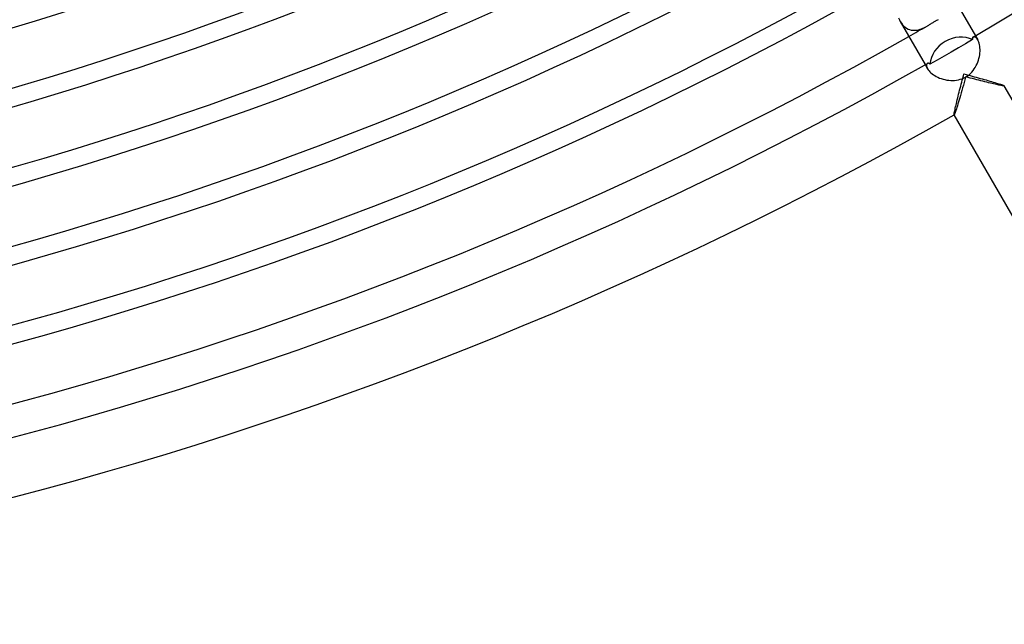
# Model space of a CAD drawing. Header units: millimetres. Extents: x -310 to 310, y -273 to 273.
# Tile 40 of 76: x 69 to 137, y -270 to -228. Entities that reach past the tile are written whole.
import ezdxf

# ---------------------------------------------------------------- set-up
doc = ezdxf.new("R2010")
doc.units = ezdxf.units.MM
doc.layers.add('HIDDEN', color=7, linetype='Continuous')
doc.layers.add('THICK', color=7, linetype='Continuous')

msp = doc.modelspace()

# ---------------------------------------------------------------- linework, layer by layer
at = {"layer": 'HIDDEN'}
for p, q in [((129.544, -228.377), (129.62, -228.496)), ((131.709, -228.502), (131.763, -228.47)), ((131.763, -228.47), (131.817, -228.438)), ((131.817, -228.438), (131.871, -228.407)), ((131.871, -228.407), (131.911, -228.383)), ((131.911, -228.383), (131.951, -228.361)), ((131.951, -228.361), (131.991, -228.339)), ((131.991, -228.339), (132.033, -228.315)), ((132.033, -228.315), (132.079, -228.29)), ((132.079, -228.29), (132.128, -228.263)), ((132.128, -228.263), (132.181, -228.234)), ((129.62, -228.496), (129.702, -228.602)), ((129.702, -228.602), (129.791, -228.695)), ((129.791, -228.695), (129.884, -228.775)), ((129.884, -228.775), (129.982, -228.841)), ((129.982, -228.841), (130.082, -228.894)), ((130.082, -228.894), (130.184, -228.935)), ((130.184, -228.935), (130.287, -228.963)), ((130.287, -228.963), (130.391, -228.979)), ((130.391, -228.979), (130.496, -228.985)), ((130.496, -228.985), (130.601, -228.981)), ((130.601, -228.981), (130.706, -228.967)), ((130.706, -228.967), (130.81, -228.945)), ((130.81, -228.945), (130.913, -228.916)), ((130.913, -228.916), (131.013, -228.88)), ((131.013, -228.88), (131.111, -228.838)), ((131.111, -228.838), (131.207, -228.793)), ((131.207, -228.793), (131.299, -228.744)), ((131.299, -228.744), (131.389, -228.694)), ((131.389, -228.694), (131.428, -228.671)), ((131.428, -228.671), (131.47, -228.647)), ((131.47, -228.647), (131.513, -228.62)), ((131.513, -228.62), (131.559, -228.593)), ((131.559, -228.593), (131.608, -228.564)), ((131.608, -228.564), (131.657, -228.533)), ((131.657, -228.533), (131.709, -228.502)), ((134.605, -229.435), (134.575, -229.446)), ((134.64, -229.433), (134.605, -229.435)), ((134.679, -229.441), (134.64, -229.433)), ((134.722, -229.46), (134.679, -229.441)), ((134.766, -229.489), (134.722, -229.46)), ((134.728, -229.356), (134.898, -229.65)), ((134.81, -229.53), (134.766, -229.489)), ((134.855, -229.584), (134.81, -229.53)), ((134.898, -229.65), (134.855, -229.584)), ((134.933, -229.718), (134.898, -229.65)), ((134.966, -229.796), (134.933, -229.718)), ((134.994, -229.883), (134.966, -229.796)), ((135.018, -229.979), (134.994, -229.883)), ((135.036, -230.083), (135.018, -229.979)), ((135.048, -230.192), (135.036, -230.083)), ((135.045, -230.551), (135.053, -230.427)), ((135.054, -230.307), (135.048, -230.192)), ((135.053, -230.427), (135.054, -230.307)), ((134.847, -231.304), (134.898, -231.181)), ((134.898, -231.181), (134.942, -231.056)), ((134.942, -231.056), (134.978, -230.93)), ((134.978, -230.93), (135.007, -230.803)), ((135.007, -230.803), (135.03, -230.677)), ((135.03, -230.677), (135.045, -230.551)), ((131.264, -231.356), (131.434, -231.65)), ((131.362, -231.356), (131.357, -231.402)), ((131.357, -231.402), (131.361, -231.455)), ((131.361, -231.455), (131.374, -231.515)), ((131.375, -231.318), (131.362, -231.356)), ((131.374, -231.515), (131.398, -231.58)), ((131.394, -231.289), (131.375, -231.318)), ((131.419, -231.269), (131.394, -231.289)), ((131.398, -231.58), (131.434, -231.65)), ((131.434, -231.65), (131.475, -231.715)), ((131.475, -231.715), (131.527, -231.782)), ((131.527, -231.782), (131.589, -231.851)), ((131.589, -231.851), (131.659, -231.919)), ((134.393, -231.959), (134.486, -231.864)), ((134.486, -231.864), (134.573, -231.762)), ((134.573, -231.762), (134.652, -231.654)), ((134.652, -231.654), (134.724, -231.542)), ((134.724, -231.542), (134.789, -231.425)), ((134.789, -231.425), (134.847, -231.304)), ((131.659, -231.919), (131.74, -231.986)), ((131.74, -231.986), (131.829, -232.052)), ((131.829, -232.052), (131.927, -232.115)), ((131.927, -232.115), (132.031, -232.174)), ((132.031, -232.174), (132.141, -232.228)), ((132.141, -232.228), (132.257, -232.278)), ((132.257, -232.278), (132.378, -232.322)), ((132.378, -232.322), (132.503, -232.36)), ((132.503, -232.36), (132.631, -232.391)), ((132.631, -232.391), (132.761, -232.416)), ((132.761, -232.416), (132.893, -232.433)), ((132.893, -232.433), (133.026, -232.443)), ((133.026, -232.443), (133.159, -232.445)), ((133.159, -232.445), (133.293, -232.439)), ((133.293, -232.439), (133.425, -232.424)), ((133.425, -232.424), (133.557, -232.4)), ((133.557, -232.4), (133.686, -232.367)), ((133.686, -232.367), (133.813, -232.325)), ((133.813, -232.325), (133.936, -232.273)), ((133.936, -232.273), (134.055, -232.211)), ((134.003, -232.402), (133.952, -232.59)), ((134.055, -232.211), (134.003, -232.402)), ((134.073, -232.2), (134.186, -232.128)), ((134.228, -232.241), (134.073, -232.2)), ((134.186, -232.128), (134.293, -232.047)), ((134.381, -232.282), (134.228, -232.241)), ((134.293, -232.047), (134.393, -231.959)), ((134.532, -232.321), (134.381, -232.282)), ((134.682, -232.36), (134.532, -232.321)), ((134.829, -232.398), (134.682, -232.36)), ((134.974, -232.435), (134.829, -232.398)), ((135.115, -232.471), (134.974, -232.435)), ((135.254, -232.506), (135.115, -232.471)), ((135.389, -232.539), (135.254, -232.506)), ((135.519, -232.571), (135.389, -232.539)), ((135.645, -232.602), (135.519, -232.571)), ((133.8, -233.135), (133.751, -233.308)), ((133.85, -232.957), (133.8, -233.135)), ((133.901, -232.775), (133.85, -232.957)), ((133.952, -232.59), (133.901, -232.775)), ((135.765, -232.631), (135.645, -232.602)), ((135.879, -232.658), (135.765, -232.631)), ((135.987, -232.683), (135.879, -232.658)), ((136.089, -232.706), (135.987, -232.683)), ((136.184, -232.727), (136.089, -232.706)), ((136.273, -232.747), (136.184, -232.727)), ((136.355, -232.765), (136.273, -232.747)), ((136.431, -232.78), (136.355, -232.765)), ((136.5, -232.794), (136.431, -232.78)), ((136.561, -232.805), (136.5, -232.794)), ((136.614, -232.814), (136.561, -232.805)), ((136.657, -232.82), (136.614, -232.814)), ((136.69, -232.824), (136.657, -232.82)), ((136.713, -232.824), (136.69, -232.824)), ((136.725, -232.822), (136.713, -232.824)), ((136.726, -232.822), (136.725, -232.822)), ((136.727, -232.821), (136.726, -232.822)), ((136.727, -232.817), (136.727, -232.818)), ((136.727, -232.818), (136.727, -232.819)), ((136.727, -232.819), (136.727, -232.82)), ((136.727, -232.82), (136.727, -232.821)), ((133.612, -233.789), (133.569, -233.934)), ((133.657, -233.636), (133.612, -233.789)), ((133.703, -233.475), (133.657, -233.636)), ((133.751, -233.308), (133.703, -233.475)), ((133.36, -234.597), (133.334, -234.67)), ((133.389, -234.512), (133.36, -234.597)), ((133.42, -234.416), (133.389, -234.512)), ((133.453, -234.311), (133.42, -234.416)), ((133.489, -234.195), (133.453, -234.311)), ((133.528, -234.069), (133.489, -234.195)), ((133.569, -233.934), (133.528, -234.069)), ((133.263, -234.818), (133.262, -234.817)), ((133.264, -234.819), (133.263, -234.818)), ((133.265, -234.819), (133.264, -234.819)), ((133.266, -234.819), (133.265, -234.819)), ((133.265, -234.819), (133.265, -234.819)), ((133.267, -234.819), (133.266, -234.819)), ((133.278, -234.806), (133.267, -234.819)), ((133.292, -234.776), (133.278, -234.806)), ((133.311, -234.73), (133.292, -234.776)), ((133.334, -234.67), (133.311, -234.73))]:
    msp.add_line(p, q, dxfattribs=at)
msp.add_arc((0, 0), 263.75, 299.5655, 299.87822, dxfattribs=at)
for start_param, end_param in [(-1.576199, -1.570796), (-1.570796, -1.565394)]:
    msp.add_ellipse((133.447, -231.137), major_axis=(1.732, 1), ratio=0.617267, start_param=start_param, end_param=end_param, dxfattribs=at)
at = {"layer": 'THICK'}
for p, q in [((133.008, -226.376), (134.728, -229.356)), ((129.421, -228.119), (129.479, -228.252)), ((129.479, -228.252), (129.544, -228.377)), ((129.544, -228.376), (131.264, -231.356)), ((134.542, -229.626), (134.049, -229.913)), ((134.53, -229.513), (134.527, -229.532)), ((134.527, -229.532), (134.527, -229.553)), ((134.527, -229.553), (134.53, -229.576)), ((134.535, -229.495), (134.53, -229.513)), ((134.53, -229.576), (134.535, -229.6)), ((134.542, -229.48), (134.535, -229.495)), ((134.535, -229.6), (134.542, -229.626)), ((134.551, -229.467), (134.542, -229.48)), ((134.562, -229.455), (134.551, -229.467)), ((134.575, -229.446), (134.562, -229.455)), ((133.069, -230.482), (132.579, -230.764)), ((133.558, -230.199), (133.069, -230.482)), ((134.049, -229.913), (133.558, -230.199)), ((132.086, -231.047), (131.59, -231.33)), ((132.579, -230.764), (132.086, -231.047)), ((131.433, -231.262), (131.419, -231.269)), ((131.448, -231.258), (131.433, -231.262)), ((131.464, -231.257), (131.448, -231.258)), ((131.481, -231.258), (131.464, -231.257)), ((131.499, -231.263), (131.481, -231.258)), ((131.517, -231.27), (131.499, -231.263)), ((131.535, -231.28), (131.517, -231.27)), ((131.553, -231.294), (131.535, -231.28)), ((131.572, -231.31), (131.553, -231.294)), ((131.591, -231.33), (131.572, -231.31)), ((133.753, -232.704), (133.79, -232.563)), ((133.79, -232.563), (133.827, -232.42)), ((133.827, -232.42), (133.865, -232.278)), ((133.865, -232.278), (133.903, -232.135)), ((133.903, -232.135), (133.941, -231.993)), ((133.941, -231.993), (134.084, -232.031)), ((134.084, -232.031), (134.226, -232.07)), ((134.226, -232.07), (134.368, -232.108)), ((134.368, -232.108), (134.51, -232.147)), ((134.51, -232.147), (134.651, -232.185)), ((134.651, -232.185), (134.792, -232.224)), ((134.792, -232.224), (134.931, -232.262)), ((134.931, -232.262), (135.068, -232.301)), ((135.068, -232.301), (135.204, -232.339)), ((135.204, -232.339), (135.339, -232.377)), ((135.339, -232.377), (135.47, -232.414)), ((135.47, -232.414), (135.599, -232.451)), ((135.599, -232.451), (135.725, -232.488)), ((135.725, -232.488), (135.847, -232.523)), ((135.847, -232.523), (135.964, -232.558)), ((135.964, -232.558), (136.077, -232.592)), ((133.609, -233.26), (133.644, -233.123)), ((133.644, -233.123), (133.68, -232.985)), ((133.68, -232.985), (133.716, -232.845)), ((133.716, -232.845), (133.753, -232.704)), ((136.077, -232.592), (136.184, -232.624)), ((136.184, -232.624), (136.284, -232.655)), ((136.284, -232.655), (136.376, -232.685)), ((136.376, -232.685), (136.46, -232.712)), ((136.46, -232.712), (136.535, -232.737)), ((136.535, -232.737), (136.598, -232.759)), ((136.598, -232.759), (136.65, -232.779)), ((136.65, -232.779), (136.689, -232.795)), ((136.689, -232.795), (136.715, -232.808)), ((136.715, -232.808), (136.727, -232.817)), ((152.732, -260.54), (136.727, -232.817)), ((133.419, -234.028), (133.448, -233.908)), ((133.448, -233.908), (133.478, -233.785)), ((133.478, -233.785), (133.509, -233.658)), ((133.509, -233.658), (133.542, -233.528)), ((133.542, -233.528), (133.575, -233.395)), ((133.575, -233.395), (133.609, -233.26)), ((133.276, -234.677), (133.289, -234.611)), ((133.289, -234.611), (133.304, -234.534)), ((133.304, -234.534), (133.323, -234.448)), ((133.323, -234.448), (133.344, -234.353)), ((133.344, -234.353), (133.367, -234.251)), ((133.367, -234.251), (133.392, -234.142)), ((133.392, -234.142), (133.419, -234.028)), ((133.26, -234.803), (133.262, -234.774)), ((133.262, -234.817), (133.26, -234.803)), ((133.262, -234.774), (133.267, -234.732)), ((149.268, -262.54), (133.263, -234.817)), ((133.267, -234.732), (133.276, -234.677))]:
    msp.add_line(p, q, dxfattribs=at)
for radius, start, end in [(266, 300.39251, 359.60747), (232.25, 240.49338, 299.5066), (233.5, 240.40348, 299.5965), (237.5, 240.48249, 299.51749), (238.75, 240.37804, 299.62199), (242.75, 240.47207, 299.52791), (244, 240.35152, 299.64846), (248, 240.4621, 299.53794), (249.25, 240.32373, 299.67631), (253.25, 240.45247, 299.54751), (254.5, 240.29422, 299.70582), (258.5, 240.4433, 299.55668), (259.75, 240.26236, 299.73767), (263.75, 240.43448, 299.5655), (266, 240.39254, 299.60744), (270, 240.4244, 299.57558)]:
    msp.add_arc((0, 0), radius, start, end, dxfattribs=at)
for start_param, end_param in [(-1.570796, -0.550705), (-2.590887, -1.570796)]:
    msp.add_ellipse((133.528, -231.277), major_axis=(-1.732, -1), ratio=0.88148, start_param=start_param, end_param=end_param, dxfattribs=at)

doc.saveas('drawing.dxf')
